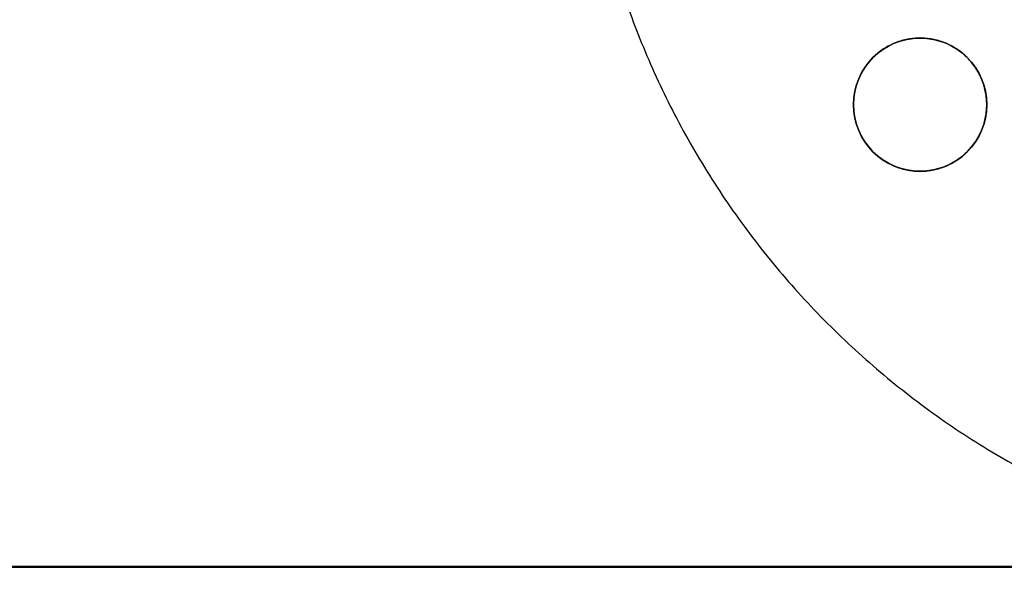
# Model space of a CAD drawing. Header units: millimetres. Extents: x -809 to 684, y -15 to 16.
# Tile 18 of 256: x -624 to -611, y -10 to -3. Entities that reach past the tile are written whole.
import ezdxf

# ---------------------------------------------------------------- set-up
doc = ezdxf.new("R2010")
doc.units = ezdxf.units.MM
doc.layers.add('METAL NEGRO', color=7, linetype='Continuous')

msp = doc.modelspace()

# ---------------------------------------------------------------- linework, layer by layer
at = {"layer": 'METAL NEGRO'}
for p, q in [((-613.018, -3.804, 1118.739), (-613.018, -3.803, 1118.239)), ((-613.018, -3.804, 1118.739), (-613.018, -3.803, 1118.239)), ((-611.218, -3.804, 1118.739), (-611.218, -3.803, 1118.239)), ((-611.218, -3.804, 1118.739), (-611.218, -3.803, 1118.239)), ((-808.918, -10.049, 1109.486), (-599.918, -10.049, 1109.486))]:
    msp.add_line(p, q, dxfattribs=at)
at = {"layer": 'METAL NEGRO', "extrusion": (-5.05244e-13, -0.000480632, 1)}
msp.add_arc((-612.118, -3.266, 1118.74), 0.9, 90, 270, dxfattribs=at)
at = {"layer": 'METAL NEGRO', "extrusion": (-5.05275e-13, -0.000480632, 1)}
msp.add_arc((-612.118, -3.266, 1118.24), 0.9, 90, 270, dxfattribs=at)
at = {"layer": 'METAL NEGRO', "extrusion": (0, 0.000480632, -1)}
for start, end in [(270, 90), (270, 90), (90, 270), (90, 270)]:
    msp.add_arc((612.118, -3.266, -1118.49), 0.9, start, end, dxfattribs=at)
at = {"layer": 'METAL NEGRO', "extrusion": (7.57791e-13, -0.000480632, 1)}
msp.add_arc((-612.118, -3.266, 1118.24), 0.9, 270, 90, dxfattribs=at)
at = {"layer": 'METAL NEGRO', "extrusion": (5.05244e-13, -0.000480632, 1)}
msp.add_arc((-612.118, -3.266, 1118.74), 0.9, 270, 90, dxfattribs=at)
at = {"layer": 'METAL NEGRO'}
msp.add_rational_spline([(-616.506, -0.887, 16.571), (-614.66, -10.137, 16.571), (-605.228, -10.137, 16.571)], [0.931934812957, 0.746414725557, 1], degree=2, dxfattribs=at)
msp.add_rational_spline([(-612.118, -2.904, 1118.739), (-611.218, -2.904, 1118.739), (-611.218, -3.804, 1118.739), (-611.218, -4.704, 1118.738), (-612.118, -4.704, 1118.738), (-613.018, -4.704, 1118.738), (-613.018, -3.804, 1118.739), (-613.018, -2.904, 1118.739), (-612.118, -2.904, 1118.739)], [1, 0.707106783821, 1, 0.707106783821, 1, 0.707106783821, 1, 0.707106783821, 1], degree=2, knots=[0, 0, 0, 1.413717, 1.413717, 2.827433, 2.827433, 4.24115, 4.24115, 5.654867, 5.654867, 5.654867], dxfattribs=at)
for points in [[(-612.118, -2.903, 1118.239), (-612.118, -2.904, 1118.739)], [(-612.118, -2.904, 1118.739), (-612.118, -2.903, 1118.239)], [(-612.118, -4.704, 1118.738), (-612.118, -4.703, 1118.238)], [(-612.118, -4.703, 1118.238), (-612.118, -4.704, 1118.738)], [(-599.918, -10.045, 1100.236), (-808.918, -10.045, 1100.236)], [(-808.918, -10.054, 1118.736), (-599.918, -10.054, 1118.736)]]:
    msp.add_open_spline(points, degree=1, dxfattribs=at)

doc.saveas('drawing.dxf')
